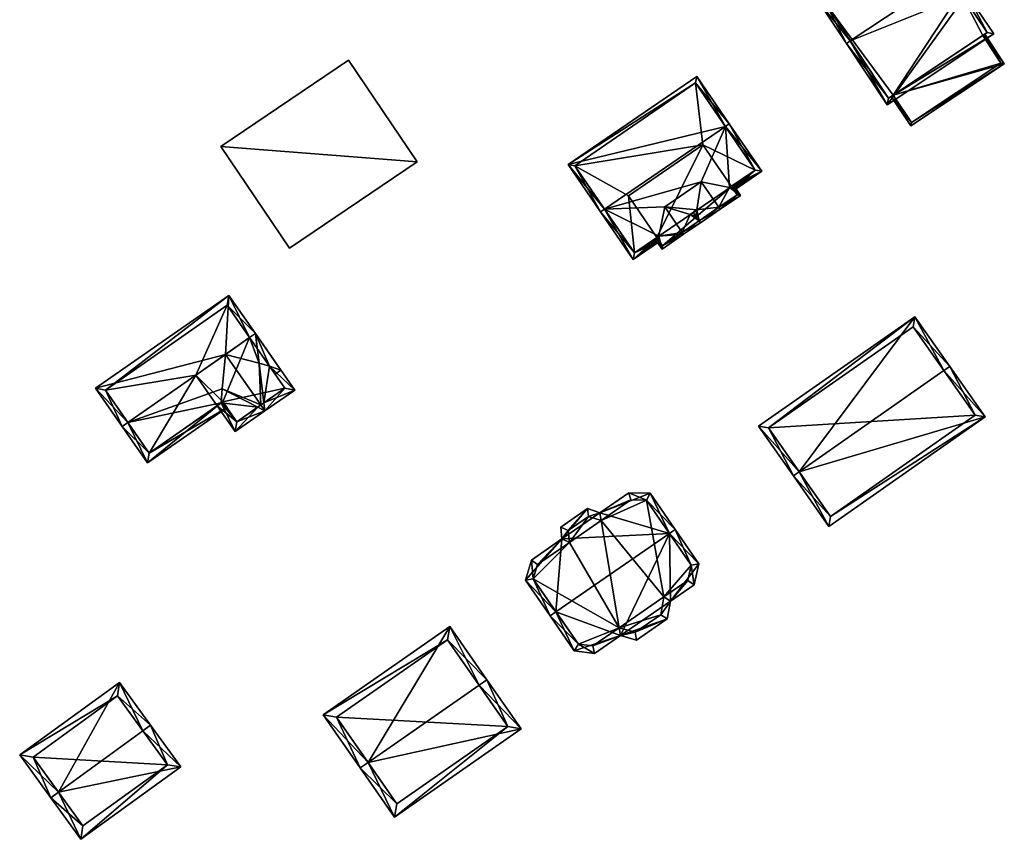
# Model space of a CAD drawing. Header units: inches. Extents: x 2523744 to 2528136, y 1148995 to 1152010.
# Tile 10 of 256: x 2524212 to 2524316, y 1148999 to 1149085. Entities that reach past the tile are written whole.
import ezdxf

# ---------------------------------------------------------------- set-up
doc = ezdxf.new("R2010")
doc.units = ezdxf.units.IN
doc.header["$MEASUREMENT"] = 0
doc.layers.add('Gebaeude Einzelhaus', color=10, linetype='Continuous')
doc.layers.add('Im Bau', color=10, linetype='Continuous')

msp = doc.modelspace()

# ---------------------------------------------------------------- meshes
at = {"layer": 'Gebaeude Einzelhaus'}
mesh = msp.add_polyface(dxfattribs=at)
corners = [(2524303.314, 1149076.088, 411.908), (2524314.488, 1149083.515, 411.908), (2524311.685, 1149087.73, 414.445), (2524310.644, 1149090.236, 415.779), (2524312.534, 1149088.295, 414.445), (2524299.455, 1149082.797, 415.779), (2524311.06, 1149090.513, 415.779), (2524299.038, 1149082.52, 415.779), (2524308.211, 1149094.799, 413.251), (2524296.189, 1149086.806, 413.251), (2524313.795, 1149083.655, 412.159), (2524303.454, 1149076.781, 412.158), (2524311.841, 1149088.435, 414.696), (2524310.993, 1149087.869, 414.695), (2524308.071, 1149094.106, 413.496), (2524296.883, 1149086.666, 413.497), (2524310.993, 1149087.869, 404.903), (2524313.795, 1149083.655, 404.903), (2524311.841, 1149088.435, 404.903), (2524308.071, 1149094.106, 404.903), (2524296.883, 1149086.666, 404.903), (2524303.454, 1149076.781, 404.903), (2524303.947, 1149077.109, 411.45), (2524313.336, 1149083.35, 411.45), (2524303.947, 1149077.109, 404.903), (2524313.336, 1149083.35, 404.903)]
mesh.append_faces([[corners[k] for k in face] for face in [(5, 11, 7), (15, 5, 7), (7, 11, 0), (14, 15, 9), (9, 15, 7), (8, 14, 9), (3, 14, 6), (12, 3, 6), (6, 14, 8), (4, 12, 6), (13, 12, 2), (10, 13, 2), (2, 12, 4), (1, 11, 10), (0, 11, 1), (1, 10, 2), (3, 9, 5), (5, 9, 7), (3, 8, 9), (3, 6, 8), (0, 5, 7), (3, 4, 6), (0, 2, 5), (5, 2, 3), (3, 2, 4), (0, 1, 2)]], dxfattribs={"color": 13})
mesh.append_faces([[corners[k] for k in face] for face in [(16, 19, 18), (16, 20, 19), (16, 24, 20), (20, 24, 21), (16, 25, 24), (16, 17, 25), (17, 23, 25), (22, 21, 24), (22, 11, 21), (17, 10, 23), (23, 10, 22), (22, 10, 11), (5, 20, 11), (11, 20, 21), (5, 15, 20), (15, 14, 20), (20, 14, 19), (14, 18, 19), (3, 12, 14), (14, 12, 18), (12, 13, 18), (18, 13, 16), (13, 10, 16), (16, 10, 17)]], dxfattribs={"color": 41})
mesh = msp.add_polyface(dxfattribs=at)
corners = [(2524313.438, 1149083.417, 411.45), (2524315.603, 1149080.39, 410.368), (2524313.544, 1149083.488, 411.45), (2524313.336, 1149083.35, 411.45), (2524303.947, 1149077.109, 411.45), (2524305.798, 1149073.871, 410.368), (2524303.738, 1149076.97, 411.45), (2524305.868, 1149074.219, 410.441), (2524315.256, 1149080.46, 410.441), (2524313.336, 1149083.35, 404.903), (2524315.256, 1149080.46, 404.903), (2524303.947, 1149077.109, 404.903), (2524305.868, 1149074.219, 404.903)]
mesh.append_faces([[corners[k] for k in face] for face in [(8, 3, 0), (1, 8, 2), (2, 8, 0), (1, 7, 8), (1, 5, 7), (7, 6, 4), (7, 5, 6), (5, 4, 6), (5, 1, 4), (4, 1, 3), (3, 1, 0), (0, 1, 2)]], dxfattribs={"color": 13})
mesh.append_faces([[corners[k] for k in face] for face in [(10, 11, 9), (10, 12, 11), (8, 7, 10), (10, 7, 12), (12, 7, 11), (11, 7, 4), (10, 9, 8), (8, 9, 3)]], dxfattribs={"color": 41})
mesh = msp.add_polyface(dxfattribs=at)
corners = [(2524287.12, 1149067.342, 414.938), (2524287.267, 1149067.127, 414.8), (2524290.178, 1149069.123, 414.8), (2524286.349, 1149073.823, 417.999), (2524286.761, 1149074.105, 417.999), (2524286.794, 1149067.409, 415.065), (2524283.822, 1149068.022, 416.222), (2524273.687, 1149065.139, 417.999), (2524276.69, 1149059.875, 414.8), (2524273.274, 1149064.856, 417.999), (2524279.386, 1149062.33, 415.065), (2524279.995, 1149065.397, 416.222), (2524279.315, 1149061.972, 414.93), (2524279.454, 1149061.77, 414.8), (2524283.371, 1149065.062, 415.065), (2524282.658, 1149064.573, 415.065), (2524283.267, 1149064.385, 414.8), (2524283.358, 1149079.07, 414.8), (2524269.87, 1149069.821, 414.8), (2524289.483, 1149069.253, 415.065), (2524276.82, 1149060.57, 415.065), (2524283.228, 1149078.375, 415.066), (2524270.565, 1149069.691, 415.066), (2524283.228, 1149078.375, 406.388), (2524289.483, 1149069.253, 406.388), (2524270.565, 1149069.691, 406.388), (2524276.82, 1149060.57, 406.388), (2524279.171, 1149062.182, 414.93), (2524279.171, 1149062.182, 406.388), (2524286.984, 1149067.54, 414.938), (2524286.984, 1149067.54, 406.388), (2524282.985, 1149064.797, 414.8), (2524283.991, 1149071.903, 406.388), (2524276.179, 1149066.545, 406.388)]
mesh.append_faces([[corners[k] for k in face] for face in [(18, 22, 9), (9, 22, 7), (3, 21, 4), (4, 21, 17), (17, 21, 18), (18, 21, 22), (7, 20, 9), (9, 20, 8), (8, 20, 13), (13, 20, 12), (12, 20, 10), (15, 14, 16), (5, 19, 0), (0, 19, 1), (1, 19, 2), (2, 19, 4), (4, 19, 3), (3, 18, 7), (7, 18, 9), (4, 17, 3), (3, 17, 18), (14, 15, 16), (6, 11, 14), (14, 11, 15), (10, 8, 12), (12, 8, 13), (6, 7, 11), (11, 7, 10), (10, 7, 8), (8, 7, 9), (5, 3, 6), (6, 3, 7), (0, 2, 5), (5, 2, 3), (3, 2, 4), (0, 1, 2)]], dxfattribs={"color": 13})
mesh.append_faces([[corners[k] for k in face] for face in [(25, 33, 26), (26, 33, 28), (24, 32, 23), (23, 32, 25), (25, 32, 33), (24, 30, 32), (31, 14, 15), (24, 29, 30), (24, 19, 29), (29, 19, 5), (27, 26, 28), (10, 20, 27), (27, 20, 26), (20, 25, 26), (7, 22, 20), (20, 22, 25), (22, 21, 25), (25, 21, 23), (3, 19, 21), (21, 19, 23), (23, 19, 24)]], dxfattribs={"color": 41})
mesh = msp.add_polyface(dxfattribs=at)
corners = [(2524287.934, 1149066.598, 414.8), (2524287.191, 1149067.681, 414.8), (2524287.018, 1149067.563, 414.916), (2524286.984, 1149067.54, 414.938), (2524286.794, 1149067.409, 415.065), (2524285.66, 1149065.341, 416.222), (2524283.822, 1149068.022, 416.222), (2524285.801, 1149065.135, 416.222), (2524283.587, 1149063.919, 414.8), (2524283.728, 1149063.713, 414.8), (2524283.371, 1149065.062, 415.065), (2524283.267, 1149064.385, 414.8), (2524282.985, 1149064.797, 414.8), (2524281.833, 1149062.716, 416.222), (2524281.974, 1149062.51, 416.222), (2524282.658, 1149064.573, 415.065), (2524279.995, 1149065.397, 416.222), (2524279.386, 1149062.33, 415.065), (2524279.708, 1149060.956, 414.8), (2524279.171, 1149062.182, 414.93), (2524278.964, 1149062.04, 414.8), (2524287.586, 1149066.663, 414.938), (2524287.12, 1149067.342, 414.938), (2524279.315, 1149061.972, 414.93), (2524279.773, 1149061.304, 414.93), (2524281.778, 1149062.678, 416.187), (2524279.773, 1149061.304, 406.388), (2524287.586, 1149066.663, 406.388), (2524286.984, 1149067.54, 406.388), (2524279.171, 1149062.182, 406.388), (2524283.991, 1149071.903, 406.388), (2524276.179, 1149066.545, 406.388)]
mesh.append_faces([[corners[k] for k in face] for face in [(14, 24, 25), (13, 14, 25), (8, 9, 13), (13, 9, 14), (18, 24, 14), (18, 23, 24), (18, 20, 23), (23, 20, 19), (2, 22, 3), (2, 21, 22), (5, 7, 8), (8, 7, 9), (7, 21, 0), (0, 21, 1), (1, 21, 2), (7, 5, 21), (17, 13, 16), (17, 14, 13), (20, 18, 19), (19, 18, 17), (17, 18, 14), (13, 15, 16), (15, 11, 12), (13, 8, 15), (15, 8, 11), (14, 9, 13), (13, 9, 8), (8, 10, 11), (11, 10, 12), (8, 5, 10), (10, 5, 6), (8, 7, 5), (8, 9, 7), (0, 5, 7), (0, 4, 5), (5, 4, 6), (0, 3, 4), (0, 2, 3), (0, 1, 2)]], dxfattribs={"color": 13})
mesh.append_faces([[corners[k] for k in face] for face in [(28, 29, 30), (30, 29, 31), (27, 26, 28), (28, 26, 29), (26, 23, 29), (29, 23, 19), (26, 24, 23), (22, 28, 3), (22, 27, 28), (22, 21, 27), (8, 21, 5), (8, 27, 21), (8, 26, 27), (8, 24, 26), (8, 25, 24), (13, 25, 8)]], dxfattribs={"color": 41})
mesh = msp.add_polyface(dxfattribs=at)
corners = [(2524237.636, 1149044.621, 420.374), (2524238.065, 1149044.005, 420.374), (2524237.962, 1149044.848, 420.121), (2524237.455, 1149049.01, 418.872), (2524233.938, 1149049.93, 420.374), (2524237.076, 1149052.116, 417.94), (2524236.461, 1149051.688, 418.417), (2524237.27, 1149050.527, 418.417), (2524238.554, 1149048.684, 418.386), (2524241.204, 1149046.191, 417.839), (2524237.311, 1149044.394, 420.121), (2524233.588, 1149046.316, 418.872), (2524233.494, 1149044.847, 418.247), (2524233.048, 1149044.535, 417.885), (2524234.935, 1149041.825, 417.839), (2524235.121, 1149042.869, 418.347), (2524233.663, 1149044.964, 418.383), (2524240.16, 1149046.378, 418.346), (2524234.291, 1149056.114, 417.839), (2524220.301, 1149046.369, 417.839), (2524236.461, 1149051.688, 420.374), (2524237.076, 1149052.116, 420.374), (2524223.702, 1149042.799, 420.374), (2524223.086, 1149042.37, 420.374), (2524225.755, 1149038.54, 417.839), (2524234.092, 1149044.348, 417.839), (2524233.663, 1149044.964, 418.247), (2524239.744, 1149048.286, 417.839), (2524239.129, 1149047.858, 417.839), (2524225.941, 1149039.584, 418.246), (2524234.105, 1149055.07, 418.229), (2524221.345, 1149046.183, 418.229), (2524233.663, 1149044.964, 409.509), (2524233.048, 1149044.535, 409.509), (2524235.121, 1149042.869, 409.509), (2524240.16, 1149046.378, 409.509), (2524236.461, 1149051.688, 409.509), (2524230.809, 1149047.75, 409.509), (2524234.105, 1149055.07, 409.509), (2524221.345, 1149046.183, 409.509), (2524225.941, 1149039.584, 409.509)]
mesh.append_faces([[corners[k] for k in face] for face in [(18, 31, 19), (19, 31, 23), (23, 31, 22), (20, 30, 21), (21, 30, 18), (18, 30, 31), (27, 8, 21), (21, 8, 20), (27, 28, 8), (25, 12, 26), (23, 29, 24), (24, 29, 25), (25, 29, 12), (23, 22, 29), (27, 8, 28), (27, 21, 8), (8, 21, 3), (3, 21, 20), (4, 3, 20), (22, 11, 4), (22, 12, 11), (12, 25, 26), (23, 24, 22), (22, 24, 12), (12, 24, 25), (4, 19, 22), (22, 19, 23), (21, 18, 20), (20, 18, 4), (4, 18, 19), (0, 2, 1), (0, 1, 10), (17, 1, 2), (8, 9, 17), (17, 9, 1), (8, 5, 9), (8, 7, 5), (14, 15, 1), (1, 15, 10), (15, 12, 16), (14, 13, 15), (15, 13, 12), (5, 7, 6), (12, 10, 11), (12, 14, 10), (10, 14, 1), (12, 13, 14), (10, 0, 11), (11, 0, 4), (10, 1, 0), (9, 2, 1), (7, 8, 5), (5, 8, 9), (9, 8, 2), (2, 8, 3), (5, 6, 7), (0, 3, 4), (0, 2, 3), (0, 1, 2)]], dxfattribs={"color": 13})
mesh.append_faces([[corners[k] for k in face] for face in [(36, 37, 38), (38, 37, 39), (39, 37, 40), (40, 37, 33), (29, 13, 12), (29, 40, 13), (13, 40, 33), (22, 31, 29), (29, 31, 40), (40, 31, 39), (31, 30, 39), (39, 30, 38), (6, 20, 7), (7, 20, 8), (6, 30, 20), (6, 36, 30), (30, 36, 38), (37, 32, 33), (32, 35, 34), (37, 36, 32), (32, 36, 35), (8, 36, 7), (7, 36, 6), (8, 35, 36), (8, 17, 35), (2, 34, 17), (17, 34, 35), (2, 0, 34), (0, 10, 34), (10, 15, 34), (26, 15, 16), (26, 34, 15), (26, 32, 34), (12, 26, 16), (12, 13, 26), (26, 13, 32), (32, 13, 33)]], dxfattribs={"color": 41})
mesh = msp.add_polyface(dxfattribs=at)
corners = [(2524294.106, 1149037.607, 413.201), (2524293.491, 1149037.176, 413.201), (2524297.189, 1149031.894, 410.278), (2524313.584, 1149043.373, 410.278), (2524309.272, 1149048.225, 413.201), (2524309.885, 1149048.655, 413.201), (2524306.231, 1149053.873, 410.12), (2524289.838, 1149042.394, 410.12), (2524297.374, 1149032.939, 410.618), (2524290.883, 1149042.21, 410.483), (2524312.54, 1149043.558, 410.618), (2524306.048, 1149052.829, 410.483), (2524312.54, 1149043.558, 401.7), (2524306.048, 1149052.829, 401.7), (2524290.883, 1149042.21, 401.7), (2524297.374, 1149032.939, 401.7)]
mesh.append_faces([[corners[k] for k in face] for face in [(11, 9, 6), (6, 9, 7), (4, 11, 5), (10, 4, 5), (5, 11, 6), (3, 8, 10), (3, 10, 5), (2, 8, 3), (0, 8, 1), (9, 0, 1), (7, 9, 1), (1, 8, 2), (0, 7, 1), (4, 6, 0), (0, 6, 7), (4, 5, 6), (0, 3, 4), (4, 3, 5), (0, 2, 3), (0, 1, 2)]], dxfattribs={"color": 13})
mesh.append_faces([[corners[k] for k in face] for face in [(12, 15, 14), (12, 14, 13), (10, 15, 12), (8, 15, 10), (14, 15, 0), (0, 15, 8), (9, 14, 0), (13, 14, 11), (11, 14, 9), (12, 13, 4), (4, 13, 11), (10, 12, 4)]], dxfattribs={"color": 41})
mesh = msp.add_polyface(dxfattribs=at)
corners = [(2524268.587, 1149022.95, 415.204), (2524267.97, 1149022.524, 415.205), (2524270.506, 1149018.849, 411.921), (2524275.364, 1149020.455, 410.864), (2524272.639, 1149018.574, 410.864), (2524280.26, 1149022.196, 409.873), (2524277.035, 1149019.97, 409.873), (2524280.589, 1149024.061, 410.864), (2524280.476, 1149031.155, 415.204), (2524283.579, 1149027.979, 411.986), (2524283.063, 1149025.769, 410.864), (2524281.093, 1149031.581, 415.204), (2524278.473, 1149035.376, 411.704), (2524273.201, 1149033.329, 410.709), (2524276.225, 1149035.416, 410.709), (2524269.216, 1149030.578, 410.709), (2524271.879, 1149033.755, 409.873), (2524269.089, 1149031.829, 409.873), (2524265.389, 1149026.263, 411.755), (2524266.015, 1149028.368, 410.709), (2524269.88, 1149031.464, 410.442), (2524266.659, 1149027.9, 411.279), (2524270.008, 1149030.213, 411.279), (2524266.21, 1149026.394, 412.027), (2524270.934, 1149019.55, 412.167), (2524272.45, 1149019.355, 411.415), (2524276.903, 1149020.79, 410.424), (2524275.231, 1149021.275, 411.416), (2524279.576, 1149022.636, 410.425), (2524282.399, 1149026.223, 411.416), (2524279.905, 1149024.5, 411.415), (2524282.774, 1149027.826, 412.23), (2524278.074, 1149034.634, 411.995), (2524276.453, 1149034.663, 411.278), (2524272.001, 1149032.928, 410.442), (2524273.323, 1149032.501, 411.279), (2524278.074, 1149034.634, 400.896), (2524273.323, 1149032.501, 400.896), (2524276.453, 1149034.663, 400.896), (2524269.88, 1149031.464, 400.896), (2524272.001, 1149032.928, 400.896), (2524270.008, 1149030.213, 400.896), (2524266.659, 1149027.9, 400.896), (2524266.21, 1149026.394, 400.896), (2524270.934, 1149019.55, 400.896), (2524275.231, 1149021.275, 400.896), (2524272.45, 1149019.355, 400.896), (2524279.576, 1149022.636, 400.896), (2524276.903, 1149020.79, 400.896), (2524279.905, 1149024.5, 400.896), (2524282.399, 1149026.223, 400.896), (2524282.774, 1149027.826, 400.896)]
mesh.append_faces([[corners[k] for k in face] for face in [(34, 20, 16), (35, 34, 13), (33, 35, 13), (13, 34, 16), (32, 33, 14), (14, 33, 13), (12, 32, 14), (31, 8, 11), (11, 8, 32), (11, 32, 12), (9, 31, 11), (29, 31, 10), (10, 31, 9), (30, 29, 7), (28, 30, 7), (7, 29, 10), (26, 28, 5), (5, 28, 7), (6, 26, 5), (27, 26, 3), (25, 27, 3), (3, 26, 6), (24, 25, 4), (4, 25, 3), (2, 24, 4), (0, 24, 1), (23, 0, 1), (1, 24, 2), (18, 23, 1), (21, 23, 19), (19, 23, 18), (22, 21, 15), (20, 22, 15), (15, 21, 19), (16, 20, 17), (17, 20, 15), (0, 18, 1), (8, 15, 0), (0, 15, 18), (18, 15, 19), (15, 16, 17), (8, 13, 15), (15, 13, 16), (8, 12, 13), (13, 12, 14), (8, 11, 12), (8, 9, 11), (8, 7, 9), (9, 7, 10), (0, 3, 8), (8, 3, 7), (7, 3, 5), (5, 3, 6), (0, 2, 3), (3, 2, 4), (0, 1, 2)]], dxfattribs={"color": 13})
mesh.append_faces([[corners[k] for k in face] for face in [(49, 51, 50), (45, 49, 47), (45, 47, 48), (44, 45, 46), (43, 45, 44), (41, 45, 43), (41, 43, 42), (40, 41, 39), (37, 49, 45), (37, 45, 41), (37, 41, 40), (36, 51, 49), (36, 49, 37), (36, 37, 38), (31, 51, 8), (50, 51, 29), (29, 51, 31), (32, 51, 36), (8, 51, 32), (49, 50, 30), (30, 50, 29), (47, 49, 28), (28, 49, 30), (48, 47, 26), (45, 48, 26), (26, 47, 28), (27, 45, 26), (46, 45, 25), (44, 46, 25), (25, 45, 27), (24, 44, 25), (0, 44, 24), (43, 44, 23), (23, 44, 0), (42, 43, 21), (21, 43, 23), (41, 42, 22), (22, 42, 21), (39, 41, 20), (20, 41, 22), (40, 39, 34), (37, 40, 34), (34, 39, 20), (35, 37, 34), (38, 37, 33), (36, 38, 33), (33, 37, 35), (32, 36, 33)]], dxfattribs={"color": 41})
mesh = msp.add_polyface(dxfattribs=at)
corners = [(2524260.517, 1149015.251, 412.161), (2524261.338, 1149015.823, 412.161), (2524257.459, 1149021.39, 408.714), (2524248.876, 1149007.142, 412.161), (2524244.176, 1149012.138, 408.714), (2524248.055, 1149006.57, 412.161), (2524251.648, 1149001.414, 408.714), (2524264.929, 1149010.666, 408.714), (2524245.569, 1149011.889, 409.222), (2524257.21, 1149019.999, 409.222), (2524251.896, 1149002.806, 409.263), (2524263.538, 1149010.915, 409.262), (2524263.538, 1149010.915, 401.94), (2524257.21, 1149019.999, 401.94), (2524245.569, 1149011.889, 401.94), (2524251.896, 1149002.806, 401.94)]
mesh.append_faces([[corners[k] for k in face] for face in [(0, 9, 1), (11, 0, 1), (1, 9, 2), (7, 11, 1), (6, 10, 11), (6, 11, 7), (3, 10, 5), (8, 3, 5), (5, 10, 6), (9, 8, 4), (2, 9, 4), (4, 8, 5), (3, 7, 0), (0, 7, 1), (3, 6, 7), (3, 5, 6), (3, 4, 5), (0, 2, 3), (3, 2, 4), (0, 1, 2)]], dxfattribs={"color": 13})
mesh.append_faces([[corners[k] for k in face] for face in [(12, 15, 14), (12, 14, 13), (11, 15, 12), (10, 15, 11), (14, 15, 3), (3, 15, 10), (8, 14, 3), (13, 14, 9), (9, 14, 8), (12, 13, 0), (0, 13, 9), (11, 12, 0)]], dxfattribs={"color": 41})
mesh = msp.add_polyface(dxfattribs=at)
corners = [(2524216.415, 1149004.032, 417.004), (2524215.605, 1149003.444, 417.004), (2524218.761, 1148999.091, 411.673), (2524229.238, 1149006.689, 411.673), (2524225.272, 1149010.454, 417.004), (2524226.081, 1149011.041, 417.004), (2524222.826, 1149015.53, 412.146), (2524212.35, 1149007.933, 412.146), (2524218.984, 1149000.489, 412.666), (2524213.748, 1149007.71, 413.023), (2524227.841, 1149006.911, 412.665), (2524222.604, 1149014.134, 413.022), (2524222.604, 1149014.134, 405.334), (2524227.841, 1149006.911, 405.334), (2524213.748, 1149007.71, 405.334), (2524218.984, 1149000.489, 405.334)]
mesh.append_faces([[corners[k] for k in face] for face in [(11, 9, 7), (6, 11, 7), (4, 11, 5), (10, 4, 5), (5, 11, 6), (3, 10, 5), (2, 8, 10), (2, 10, 3), (0, 8, 1), (9, 0, 1), (7, 9, 1), (1, 8, 2), (0, 7, 1), (4, 6, 0), (0, 6, 7), (4, 5, 6), (0, 3, 4), (4, 3, 5), (0, 2, 3), (0, 1, 2)]], dxfattribs={"color": 13})
mesh.append_faces([[corners[k] for k in face] for face in [(13, 15, 14), (13, 14, 12), (10, 15, 13), (8, 15, 10), (14, 15, 8), (0, 14, 8), (9, 14, 0), (12, 14, 11), (11, 14, 9), (4, 12, 11), (13, 12, 10), (10, 12, 4)]], dxfattribs={"color": 41})
at = {"layer": 'Im Bau'}
mesh = msp.add_polyface(dxfattribs=at)
corners = [(2524254.026, 1149070.1, 419.697), (2524233.439, 1149071.73, 419.624), (2524240.635, 1149061.064, 419.697), (2524246.829, 1149080.765, 419.624), (2524240.635, 1149061.064, 409.766), (2524233.439, 1149071.73, 409.766), (2524254.026, 1149070.1, 409.766), (2524246.829, 1149080.765, 409.766)]
mesh.append_faces([[corners[k] for k in face] for face in [(3, 1, 0), (0, 1, 2)]], dxfattribs={"color": 13})
mesh.append_faces([[corners[k] for k in face] for face in [(4, 5, 6), (6, 5, 7), (1, 3, 5), (5, 3, 7), (3, 6, 7), (3, 0, 6), (0, 2, 6), (6, 2, 4), (2, 1, 4), (4, 1, 5)]], dxfattribs={"color": 41})

doc.saveas('drawing.dxf')
